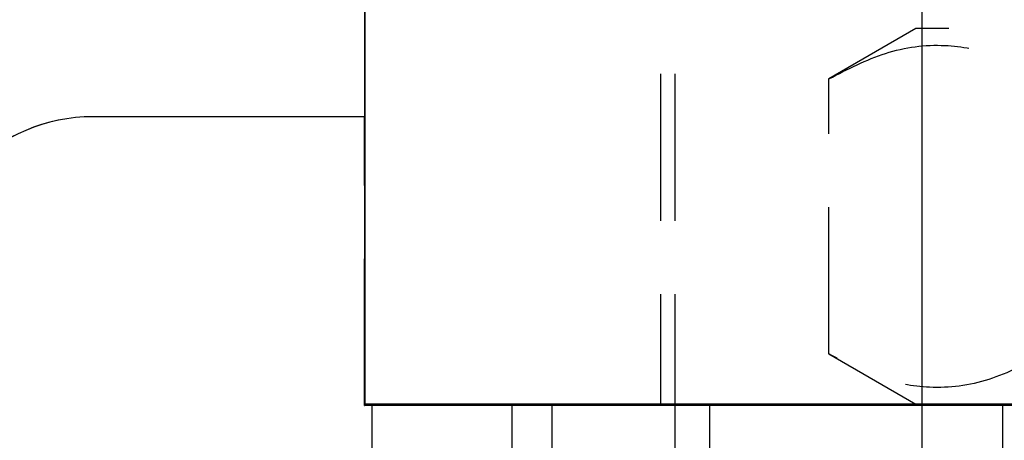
# Model space of a CAD drawing. Extents: x 59 to 746, y 13 to 589.
# Tile 14 of 46: x 221.73 to 238.78, y 170.1 to 177.38. Entities that reach past the tile are written whole.
import ezdxf

# ---------------------------------------------------------------- set-up
doc = ezdxf.new("R2010")
doc.units = 0
doc.header["$LTSCALE"] = 2
doc.linetypes.add('HIDDEN', pattern=[1.905, 1.27, -0.635])
doc.layers.get('0').update_dxf_attribs({"linetype": 'CONTINUOUS'})

msp = doc.modelspace()

# ---------------------------------------------------------------- linework, layer by layer
at = {"color": 7, "linetype": 'HIDDEN'}
for p, q in [((237.350007, 182.247993), (237.350007, 117.747997)), ((232.823626, 180.247995), (232.823626, 170.722995)), ((233.073627, 180.247995), (233.073627, 170.722995)), ((237.350007, 180.247995), (237.350007, 170.722995)), ((237.245851, 177.222996), (235.740298, 176.353762)), ((249.245853, 177.222996), (237.245851, 177.222996)), ((235.740298, 171.592227), (235.740298, 176.353762)), ((227.699415, 175.697994), (227.699415, 170.722995)), ((227.703017, 170.697995), (227.703017, 175.697994)), ((235.740298, 171.592227), (237.245851, 170.722995)), ((227.704809, 170.722995), (227.699415, 170.722995)), ((227.703017, 170.697995), (227.704809, 170.697995)), ((227.825009, 170.697995), (227.825009, 161.197994)), ((230.25999, 161.197994), (230.25999, 170.722995)), ((230.945853, 170.722995), (230.945853, 161.197994)), ((233.073627, 170.697995), (233.073627, 160.247995)), ((233.673629, 170.697995), (233.673629, 155.697995)), ((237.350007, 170.722995), (237.350007, 161.197994)), ((238.745851, 170.722995), (238.745851, 161.197994))]:
    msp.add_line(p, q, dxfattribs=at)
at = {"color": 7, "linetype": 'CONTINUOUS'}
for p, q in [((227.699415, 180.247995), (227.699415, 175.697994)), ((227.704809, 180.247995), (227.704809, 170.722995)), ((223.003016, 175.697994), (223.004812, 175.697994)), ((227.704809, 175.697994), (223.004812, 175.697994)), ((227.704809, 170.697995), (227.704809, 175.697994)), ((241.795854, 170.722995), (227.704809, 170.722995)), ((246.444241, 170.697995), (227.704809, 170.697995)), ((227.825009, 170.722995), (227.825009, 170.697995)), ((233.073627, 170.722995), (233.073627, 170.697995))]:
    msp.add_line(p, q, dxfattribs=at)
for centre in [(223.003017, 172.697995), (223.00481, 172.697995)]:
    msp.add_arc(centre, 3, 90, 179.9838145, dxfattribs=at)
at = {"color": 7, "linetype": 'HIDDEN'}
for points, knots in [([(235.740298, 176.353762), (236.06601, 176.521444), (236.724498, 176.860444), (237.700132, 176.984465), (238.63279, 176.802438), (239.204568, 176.504232), (239.493077, 176.353762)], [0, 0, 0, 0, 0.264602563, 0.534942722, 0.765340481, 1, 1, 1, 1]), ([(239.493077, 171.592227), (239.167364, 171.424545), (238.508875, 171.085544), (237.53324, 170.961527), (236.600587, 171.143553), (236.028807, 171.441758), (235.740298, 171.592227)], [0, 0, 0, 0, 0.26460175, 0.534941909, 0.765340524, 1, 1, 1, 1])]:
    msp.add_open_spline(points, degree=3, knots=knots, dxfattribs=at)

doc.saveas('drawing.dxf')
